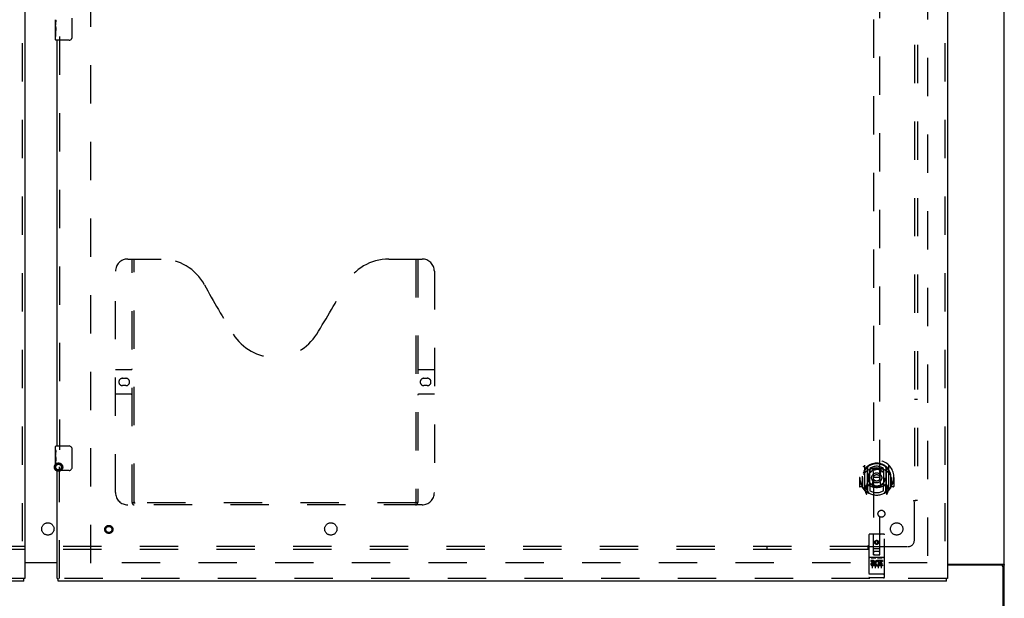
# Model space of a CAD drawing. Header units: inches. Extents: x 0 to 283, y 0 to 183.
# Tile 16 of 81: x 97 to 137, y 62 to 85. Entities that reach past the tile are written whole.
import ezdxf

# ---------------------------------------------------------------- set-up
doc = ezdxf.new("R2010")
doc.units = ezdxf.units.IN
doc.header["$LTSCALE"] = 15.583333
doc.header["$MEASUREMENT"] = 0
doc.linetypes.add('HIDDEN', pattern=[0.2, 0.1, -0.1])
doc.layers.get('0').update_dxf_attribs({"linetype": 'CONTINUOUS'})
for name, color, linetype in [('DEFAULT_2', 8, 'HIDDEN'), ('LEFTHAND_DOOR_ASSEMBLY', 7, 'CONTINUOUS'), ('RIGHTHAND_DOOR_ASSEMBLY', 7, 'CONTINUOUS'), ('SUBPANEL', 7, 'CONTINUOUS')]:
    doc.layers.add(name, color=color, linetype=linetype)

msp = doc.modelspace()

# ---------------------------------------------------------------- linework, layer by layer
at = {"color": 3, "linetype": 'Continuous'}
for p, q in [((137.167, 59.86), (137.167, 127.652)), ((97.354, 63.271), (98.667, 63.271)), ((98.667, 63.256), (97.354, 63.256)), ((134.854, 63.204), (137.097, 63.204)), ((137.055, 63.152), (134.854, 63.152)), ((137.115, 59.756), (137.115, 63.092))]:
    msp.add_line(p, q, dxfattribs=at)
msp.add_lwpolyline([(137.097, 63.204), (137.099, 63.203), (137.102, 63.201), (137.104, 63.2), (137.108, 63.198), (137.111, 63.197), (137.115, 63.195), (137.119, 63.194), (137.123, 63.192), (137.127, 63.191), (137.131, 63.19), (137.135, 63.188), (137.139, 63.187), (137.143, 63.186), (137.146, 63.184), (137.149, 63.183), (137.152, 63.181), (137.155, 63.18), (137.158, 63.178), (137.16, 63.176), (137.162, 63.175), (137.163, 63.173), (137.165, 63.171), (137.166, 63.17), (137.166, 63.168), (137.167, 63.166), (137.167, 63.164)], dxfattribs=at)
msp.add_arc((137.055, 63.092), 0.06, 0, 90, dxfattribs=at)
at = {"layer": 'DEFAULT_2', "color": 8, "linetype": 'HIDDEN'}
for p, q in [((100.042, 63.235), (100.042, 124.277)), ((134.042, 124.308), (134.042, 63.204)), ((134.028, 63.256), (99.938, 63.256))]:
    msp.add_line(p, q, dxfattribs=at)
for radius in [0.169, 0.124, 0.114]:
    msp.add_circle((98.726, 67.146), radius, dxfattribs=at)
at = {"layer": 'LEFTHAND_DOOR_ASSEMBLY', "color": 8, "linetype": 'HIDDEN'}
for p, q in [((97.25, 124.902), (97.25, 62.61)), ((97.312, 62.61), (61.209, 62.61))]:
    msp.add_line(p, q, dxfattribs=at)
at = {"layer": 'LEFTHAND_DOOR_ASSEMBLY', "color": 3, "linetype": 'Continuous'}
for p, q in [((97.354, 124.902), (97.354, 62.61)), ((97.312, 62.506), (61.209, 62.506))]:
    msp.add_line(p, q, dxfattribs=at)
at = {"layer": 'LEFTHAND_DOOR_ASSEMBLY', "color": 7, "linetype": 'Continuous'}
for p in [(97.354, 62.61), (97.312, 62.506)]:
    msp.add_line(p, (97.312, 62.61), dxfattribs=at)
at = {"layer": 'RIGHTHAND_DOOR_ASSEMBLY', "color": 8, "linetype": 'HIDDEN'}
for p, q in [((134.75, 124.902), (134.75, 62.61)), ((131.854, 91.586), (131.854, 63.584)), ((132.104, 63.584), (132.104, 91.586)), ((98.771, 84.661), (98.771, 67.851)), ((101.541, 75.61), (102.896, 75.61)), ((101.716, 65.7), (101.716, 75.61)), ((101.796, 65.73), (101.796, 75.61)), ((112.146, 75.61), (113.501, 75.61)), ((113.246, 75.61), (113.246, 65.73)), ((113.326, 75.61), (113.326, 65.7)), ((101.041, 66.11), (101.041, 75.11)), ((114.001, 75.11), (114.001, 66.11)), ((101.041, 71.11), (101.676, 71.11)), ((113.366, 71.11), (114.001, 71.11)), ((101.327, 70.76), (101.464, 70.76)), ((101.464, 70.46), (101.327, 70.46)), ((113.577, 70.76), (113.714, 70.76)), ((113.714, 70.46), (113.577, 70.46)), ((101.676, 70.11), (101.041, 70.11)), ((114.001, 70.11), (113.366, 70.11)), ((98.771, 62.61), (98.771, 67.161)), ((131.479, 67.212), (131.479, 66.244)), ((131.597, 67.158), (131.597, 66.142)), ((131.604, 67.133), (131.604, 66.13)), ((131.697, 66.41), (131.697, 67.041)), ((131.704, 67.093), (131.704, 66.99)), ((131.817, 67.067), (131.847, 66.728)), ((132.142, 67.067), (132.112, 66.728)), ((132.254, 66.99), (132.254, 67.093)), ((132.262, 67.041), (132.262, 66.41)), ((132.354, 67.133), (132.354, 66.13)), ((132.362, 67.158), (132.362, 66.142)), ((132.479, 66.244), (132.479, 67.212)), ((131.294, 66.728), (131.279, 66.728)), ((131.279, 66.728), (131.279, 66.355)), ((131.397, 66.728), (131.412, 66.728)), ((131.397, 66.728), (131.397, 66.34)), ((131.404, 66.774), (131.405, 66.777)), ((131.404, 66.317), (131.404, 66.774)), ((131.816, 66.384), (131.847, 66.728)), ((132.112, 66.728), (131.847, 66.728)), ((132.143, 66.384), (132.112, 66.728)), ((132.562, 66.728), (132.547, 66.728)), ((132.554, 66.774), (132.554, 66.777)), ((132.554, 66.317), (132.554, 66.774)), ((132.562, 66.728), (132.562, 66.34)), ((132.679, 66.728), (132.664, 66.728)), ((132.679, 66.728), (132.679, 66.355)), ((131.397, 66.34), (131.294, 66.34)), ((131.397, 66.34), (131.405, 66.355)), ((131.484, 66.233), (131.554, 66.058)), ((131.597, 66.399), (131.537, 66.399)), ((131.537, 66.399), (131.537, 66.249)), ((131.537, 66.249), (131.604, 66.249)), ((131.575, 66.302), (131.545, 66.256)), ((131.575, 66.138), (131.58, 66.135)), ((131.583, 66.061), (131.597, 66.142)), ((131.674, 66.08), (131.604, 66.189)), ((131.607, 66.362), (131.607, 66.155)), ((131.697, 66.4), (131.624, 66.4)), ((131.693, 66.382), (131.627, 66.382)), ((131.704, 66.429), (131.704, 66.177)), ((132.254, 66.177), (132.254, 66.429)), ((132.334, 66.4), (132.262, 66.4)), ((132.332, 66.382), (132.266, 66.382)), ((132.354, 66.189), (132.284, 66.08)), ((132.352, 66.155), (132.352, 66.362)), ((132.354, 66.249), (132.422, 66.249)), ((132.422, 66.399), (132.362, 66.399)), ((132.362, 66.142), (132.376, 66.061)), ((132.383, 66.138), (132.383, 66.138)), ((132.383, 66.138), (132.383, 66.138)), ((132.383, 66.138), (132.383, 66.138)), ((132.414, 66.256), (132.384, 66.302)), ((132.405, 66.058), (132.475, 66.233)), ((132.422, 66.249), (132.422, 66.399)), ((132.554, 66.355), (132.562, 66.34)), ((132.664, 66.34), (132.562, 66.34)), ((113.242, 65.69), (101.8, 65.69)), ((113.501, 65.61), (101.541, 65.61)), ((131.667, 64.394), (131.667, 62.669)), ((132.262, 64.424), (131.697, 64.424)), ((131.853, 63.584), (131.849, 64.394)), ((131.979, 64.156), (131.917, 64.12)), ((131.917, 64.12), (131.927, 64.114)), ((131.917, 64.12), (131.917, 64.048)), ((131.917, 64.048), (131.927, 64.054)), ((131.917, 64.048), (131.979, 64.012)), ((131.979, 64.145), (131.927, 64.114)), ((131.927, 64.114), (131.927, 64.054)), ((131.927, 64.054), (131.979, 64.023)), ((132.042, 64.12), (131.979, 64.156)), ((131.979, 64.156), (131.979, 64.145)), ((132.032, 64.114), (131.979, 64.145)), ((131.979, 64.023), (132.032, 64.054)), ((131.979, 64.012), (132.042, 64.048)), ((132.042, 64.12), (132.032, 64.114)), ((132.032, 64.054), (132.032, 64.114)), ((132.042, 64.048), (132.032, 64.054)), ((132.042, 64.048), (132.042, 64.12)), ((132.106, 63.584), (132.109, 64.394)), ((132.292, 62.669), (132.292, 64.394)), ((131.852, 63.834), (132.107, 63.834)), ((132.064, 63.709), (131.894, 63.709)), ((131.979, 64.012), (131.979, 64.023)), ((132.262, 63.467), (131.697, 63.467)), ((131.835, 63.345), (131.743, 63.345)), ((131.743, 63.345), (131.743, 63.302)), ((131.835, 63.302), (131.743, 63.302)), ((131.768, 63.451), (131.94, 63.451)), ((131.792, 63.336), (131.792, 63.03)), ((131.839, 63.259), (131.793, 63.259)), ((131.853, 63.584), (131.874, 63.584)), ((131.874, 63.584), (132.084, 63.584)), ((131.917, 63.336), (131.917, 63.03)), ((132.018, 63.451), (132.19, 63.451)), ((132.042, 63.336), (132.042, 63.03)), ((132.055, 63.309), (132.042, 63.291)), ((132.052, 63.334), (132.055, 63.333)), ((132.211, 63.345), (132.055, 63.345)), ((132.055, 63.345), (132.055, 63.333)), ((132.055, 63.309), (132.055, 63.132)), ((132.084, 63.584), (132.106, 63.584)), ((132.211, 63.302), (132.098, 63.302)), ((132.098, 63.302), (132.098, 63.259)), ((132.19, 63.259), (132.098, 63.259)), ((132.167, 63.336), (132.167, 63.03)), ((132.19, 63.259), (132.19, 63.216)), ((132.211, 63.345), (132.211, 63.302)), ((131.835, 63.218), (131.806, 63.218)), ((131.899, 63.174), (131.806, 63.174)), ((131.899, 63.132), (131.806, 63.132)), ((131.899, 63.174), (131.899, 63.132)), ((132.031, 63.18), (132.048, 63.141)), ((132.211, 63.132), (132.055, 63.132)), ((132.19, 63.216), (132.098, 63.216)), ((132.098, 63.216), (132.098, 63.174)), ((132.211, 63.174), (132.098, 63.174)), ((132.211, 63.174), (132.211, 63.132)), ((134.812, 62.61), (98.709, 62.61)), ((131.685, 62.797), (131.684, 62.798)), ((131.686, 62.797), (131.685, 62.797)), ((131.685, 62.797), (131.685, 62.797)), ((131.687, 62.797), (131.686, 62.797)), ((131.688, 62.797), (131.687, 62.797)), ((131.689, 62.797), (131.688, 62.797)), ((131.69, 62.797), (131.689, 62.797)), ((131.689, 62.797), (131.689, 62.797)), ((131.691, 62.797), (131.69, 62.797)), ((131.692, 62.797), (131.691, 62.797)), ((131.693, 62.797), (131.692, 62.797)), ((131.695, 62.797), (131.694, 62.797)), ((131.696, 62.797), (131.695, 62.797)), ((132.262, 62.797), (131.696, 62.797)), ((131.696, 62.797), (131.696, 62.797)), ((132.262, 62.639), (131.697, 62.639)), ((132.262, 62.797), (132.263, 62.797)), ((132.263, 62.797), (132.264, 62.797)), ((132.264, 62.797), (132.265, 62.797)), ((132.264, 62.797), (132.264, 62.797)), ((132.265, 62.797), (132.266, 62.797)), ((132.266, 62.797), (132.267, 62.797)), ((132.267, 62.797), (132.268, 62.797)), ((132.268, 62.797), (132.269, 62.797)), ((132.269, 62.797), (132.27, 62.797)), ((132.269, 62.797), (132.269, 62.797)), ((132.271, 62.797), (132.272, 62.797)), ((132.272, 62.797), (132.273, 62.797)), ((132.273, 62.797), (132.274, 62.797)), ((132.274, 62.797), (132.275, 62.797)), ((132.275, 62.798), (132.276, 62.798)), ((132.275, 62.797), (132.275, 62.798))]:
    msp.add_line(p, q, dxfattribs=at)
at = {"layer": 'RIGHTHAND_DOOR_ASSEMBLY', "color": 3, "linetype": 'Continuous'}
for p, q in [((134.854, 124.902), (134.854, 62.61)), ((98.667, 68.006), (98.667, 84.506)), ((98.667, 62.61), (98.667, 67.006)), ((134.812, 62.506), (98.709, 62.506))]:
    msp.add_line(p, q, dxfattribs=at)
at = {"layer": 'RIGHTHAND_DOOR_ASSEMBLY', "color": 7, "linetype": 'Continuous'}
for p, q in [((98.607, 85.088), (98.607, 85.345)), ((98.613, 85.289), (98.607, 85.289)), ((98.614, 85.121), (98.614, 85.258)), ((99.262, 85.406), (99.262, 84.606)), ((98.607, 85.121), (98.614, 85.121)), ((98.607, 84.521), (98.607, 85.085)), ((98.608, 85.059), (98.607, 85.059)), ((98.607, 84.927), (98.613, 84.927)), ((98.607, 84.891), (98.614, 84.891)), ((98.614, 84.66), (98.614, 84.891)), ((98.607, 84.828), (98.614, 84.828)), ((98.607, 84.66), (98.614, 84.66)), ((99.162, 84.506), (98.622, 84.506)), ((98.607, 67.846), (98.607, 67.991)), ((98.607, 67.588), (98.607, 67.845)), ((98.613, 67.789), (98.607, 67.789)), ((98.614, 67.621), (98.614, 67.758)), ((98.622, 68.006), (99.162, 68.006)), ((99.262, 67.906), (99.262, 67.106)), ((98.607, 67.621), (98.614, 67.621)), ((98.607, 67.021), (98.607, 67.585)), ((98.608, 67.559), (98.607, 67.559)), ((98.607, 67.427), (98.613, 67.427)), ((98.607, 67.391), (98.614, 67.391)), ((98.607, 67.328), (98.614, 67.328)), ((98.614, 67.16), (98.614, 67.391)), ((98.607, 67.16), (98.614, 67.16)), ((99.162, 67.006), (98.622, 67.006)), ((98.667, 62.61), (98.709, 62.61)), ((98.709, 62.506), (98.709, 62.61)), ((134.854, 62.61), (134.812, 62.61)), ((134.812, 62.506), (134.812, 62.61))]:
    msp.add_line(p, q, dxfattribs=at)
for points in [[(98.607, 85.346), (98.607, 85.342), (98.607, 85.337), (98.608, 85.332), (98.61, 85.319)], [(98.61, 85.319), (98.611, 85.311), (98.611, 85.303), (98.612, 85.294)], [(98.612, 85.294), (98.613, 85.285), (98.613, 85.276), (98.614, 85.267), (98.614, 85.258)], [(98.607, 85.088), (98.607, 85.08), (98.608, 85.071), (98.608, 85.061)], [(98.608, 85.061), (98.611, 85.027), (98.612, 85.015), (98.613, 85.002), (98.613, 84.99), (98.614, 84.977), (98.614, 84.964), (98.614, 84.951), (98.613, 84.939), (98.613, 84.926), (98.612, 84.914), (98.611, 84.902)], [(99.262, 84.606), (99.262, 84.6), (99.261, 84.594), (99.26, 84.588), (99.259, 84.582), (99.257, 84.576), (99.255, 84.57)], [(98.607, 67.846), (98.607, 67.842), (98.607, 67.837), (98.608, 67.832), (98.61, 67.819)], [(98.61, 67.819), (98.611, 67.811), (98.611, 67.803), (98.612, 67.794)], [(98.612, 67.794), (98.613, 67.785), (98.613, 67.776), (98.614, 67.767), (98.614, 67.758)], [(99.255, 67.942), (99.257, 67.937), (99.259, 67.931), (99.26, 67.925), (99.261, 67.919), (99.262, 67.913), (99.262, 67.906)], [(98.607, 67.588), (98.607, 67.58), (98.608, 67.571), (98.608, 67.561)], [(98.608, 67.561), (98.611, 67.527), (98.612, 67.515), (98.613, 67.502), (98.613, 67.49), (98.614, 67.477), (98.614, 67.464), (98.614, 67.451), (98.613, 67.439), (98.613, 67.426), (98.612, 67.414), (98.611, 67.402)], [(99.262, 67.106), (99.262, 67.1), (99.261, 67.094), (99.26, 67.088), (99.259, 67.082), (99.257, 67.076), (99.255, 67.07)]]:
    msp.add_lwpolyline(points, dxfattribs=at)
at = {"layer": 'RIGHTHAND_DOOR_ASSEMBLY', "color": 8, "linetype": 'HIDDEN'}
for points in [[(131.434, 67.167), (131.435, 67.167), (131.435, 67.168), (131.436, 67.169), (131.437, 67.17), (131.438, 67.171), (131.438, 67.171), (131.439, 67.172), (131.44, 67.173), (131.441, 67.174), (131.441, 67.175), (131.442, 67.175), (131.443, 67.176), (131.444, 67.177), (131.444, 67.177), (131.445, 67.178), (131.446, 67.179), (131.447, 67.179), (131.448, 67.18), (131.449, 67.181), (131.449, 67.181), (131.45, 67.182), (131.451, 67.182), (131.452, 67.183), (131.453, 67.184), (131.454, 67.184), (131.455, 67.185), (131.455, 67.185), (131.456, 67.186), (131.457, 67.186), (131.458, 67.187), (131.459, 67.187), (131.46, 67.188), (131.461, 67.188), (131.462, 67.188)], [(131.525, 66.943), (131.524, 66.942), (131.522, 66.94), (131.521, 66.939), (131.519, 66.937), (131.517, 66.936), (131.516, 66.934), (131.514, 66.933), (131.512, 66.931), (131.51, 66.929), (131.509, 66.927), (131.507, 66.925), (131.505, 66.923), (131.503, 66.921), (131.501, 66.919), (131.499, 66.917), (131.497, 66.914), (131.495, 66.912), (131.493, 66.909), (131.491, 66.907), (131.489, 66.904), (131.487, 66.901), (131.484, 66.898), (131.482, 66.895), (131.48, 66.892), (131.477, 66.888), (131.475, 66.885), (131.472, 66.881), (131.47, 66.878), (131.467, 66.874), (131.464, 66.87), (131.462, 66.865), (131.459, 66.861), (131.456, 66.856), (131.453, 66.852), (131.45, 66.846), (131.447, 66.841)], [(131.791, 67.085), (131.797, 67.086), (131.802, 67.088), (131.808, 67.089), (131.813, 67.09), (131.819, 67.092), (131.824, 67.093), (131.829, 67.094), (131.835, 67.095), (131.84, 67.096), (131.846, 67.097), (131.851, 67.098), (131.857, 67.099), (131.862, 67.1), (131.868, 67.101), (131.873, 67.102), (131.879, 67.103), (131.885, 67.104), (131.89, 67.105), (131.896, 67.105), (131.901, 67.106), (131.907, 67.107), (131.912, 67.107), (131.918, 67.108), (131.924, 67.108), (131.929, 67.108), (131.935, 67.109), (131.94, 67.109), (131.946, 67.109), (131.951, 67.11), (131.957, 67.11), (131.963, 67.11), (131.968, 67.11), (131.974, 67.11), (131.979, 67.11), (131.985, 67.11), (131.991, 67.11), (131.996, 67.11), (132.002, 67.11), (132.007, 67.11), (132.013, 67.109), (132.019, 67.109), (132.024, 67.109), (132.03, 67.108), (132.035, 67.108), (132.041, 67.108), (132.046, 67.107), (132.052, 67.107), (132.058, 67.106), (132.063, 67.105), (132.069, 67.105), (132.074, 67.104), (132.08, 67.103), (132.085, 67.102), (132.091, 67.101), (132.096, 67.1), (132.102, 67.099), (132.107, 67.098), (132.113, 67.097), (132.118, 67.096), (132.124, 67.095), (132.129, 67.094), (132.135, 67.093), (132.14, 67.092), (132.146, 67.09), (132.151, 67.089), (132.157, 67.088), (132.162, 67.086), (132.167, 67.085)], [(132.512, 66.841), (132.509, 66.846), (132.506, 66.851), (132.503, 66.856), (132.5, 66.861), (132.497, 66.865), (132.494, 66.87), (132.492, 66.874), (132.489, 66.878), (132.487, 66.881), (132.484, 66.885), (132.482, 66.888), (132.479, 66.892), (132.477, 66.895), (132.475, 66.898), (132.472, 66.901), (132.47, 66.904), (132.468, 66.907), (132.466, 66.909), (132.464, 66.912), (132.462, 66.914), (132.46, 66.917), (132.458, 66.919), (132.456, 66.921), (132.454, 66.923), (132.452, 66.925), (132.45, 66.927), (132.448, 66.929), (132.447, 66.931), (132.445, 66.933), (132.443, 66.934), (132.442, 66.936), (132.44, 66.937), (132.438, 66.939), (132.437, 66.94), (132.435, 66.942), (132.434, 66.943)], [(132.497, 67.188), (132.498, 67.188), (132.499, 67.188), (132.5, 67.187), (132.501, 67.187), (132.502, 67.186), (132.503, 67.186), (132.503, 67.185), (132.504, 67.185), (132.505, 67.184), (132.506, 67.184), (132.507, 67.183), (132.508, 67.182), (132.509, 67.182), (132.509, 67.181), (132.51, 67.181), (132.511, 67.18), (132.512, 67.179), (132.513, 67.179), (132.514, 67.178), (132.514, 67.177), (132.515, 67.177), (132.516, 67.176), (132.517, 67.175), (132.518, 67.175), (132.518, 67.174), (132.519, 67.173), (132.52, 67.172), (132.521, 67.171), (132.521, 67.171), (132.522, 67.17), (132.523, 67.169), (132.523, 67.168), (132.524, 67.167), (132.525, 67.167)], [(131.462, 66.267), (131.461, 66.268), (131.46, 66.268), (131.459, 66.268), (131.458, 66.269), (131.457, 66.269), (131.456, 66.27), (131.455, 66.27), (131.455, 66.271), (131.454, 66.271), (131.453, 66.272), (131.452, 66.273), (131.451, 66.273), (131.45, 66.274), (131.449, 66.274), (131.449, 66.275), (131.448, 66.276), (131.447, 66.276), (131.446, 66.277), (131.445, 66.278), (131.444, 66.278), (131.444, 66.279), (131.443, 66.28), (131.442, 66.28), (131.441, 66.281), (131.441, 66.282), (131.44, 66.283), (131.439, 66.283), (131.438, 66.284), (131.438, 66.285), (131.437, 66.286), (131.436, 66.286), (131.435, 66.287), (131.435, 66.288), (131.434, 66.289)], [(132.525, 66.289), (132.524, 66.288), (132.523, 66.287), (132.523, 66.286), (132.522, 66.286), (132.521, 66.285), (132.521, 66.284), (132.52, 66.283), (132.519, 66.283), (132.518, 66.282), (132.518, 66.281), (132.517, 66.28), (132.516, 66.28), (132.515, 66.279), (132.514, 66.278), (132.514, 66.278), (132.513, 66.277), (132.512, 66.276), (132.511, 66.276), (132.51, 66.275), (132.509, 66.274), (132.509, 66.274), (132.508, 66.273), (132.507, 66.273), (132.506, 66.272), (132.505, 66.271), (132.504, 66.271), (132.503, 66.27), (132.503, 66.27), (132.502, 66.269), (132.501, 66.269), (132.5, 66.268), (132.499, 66.268), (132.498, 66.268), (132.497, 66.267)], [(101.706, 65.73), (101.722, 65.719), (101.738, 65.71), (101.754, 65.702), (101.769, 65.696), (101.785, 65.692), (101.8, 65.69)], [(113.242, 65.69), (113.257, 65.692), (113.272, 65.696), (113.288, 65.702), (113.304, 65.71), (113.32, 65.719), (113.336, 65.73)], [(131.762, 63.45), (131.762, 63.45), (131.762, 63.45), (131.762, 63.45), (131.762, 63.45), (131.762, 63.45), (131.762, 63.45), (131.763, 63.45), (131.763, 63.45), (131.763, 63.45), (131.763, 63.45), (131.763, 63.45), (131.763, 63.45), (131.763, 63.45), (131.763, 63.45), (131.763, 63.45), (131.764, 63.45), (131.764, 63.45), (131.764, 63.45), (131.764, 63.45), (131.764, 63.45), (131.764, 63.45), (131.764, 63.45), (131.764, 63.45), (131.765, 63.45), (131.765, 63.45), (131.765, 63.451), (131.765, 63.451), (131.765, 63.451), (131.765, 63.451), (131.765, 63.451), (131.766, 63.451), (131.766, 63.451), (131.766, 63.451), (131.766, 63.451), (131.766, 63.451), (131.767, 63.451), (131.767, 63.451), (131.767, 63.451), (131.767, 63.451), (131.767, 63.451), (131.767, 63.451), (131.768, 63.451), (131.768, 63.451), (131.768, 63.451), (131.768, 63.451)], [(131.94, 63.451), (131.941, 63.451), (131.941, 63.451), (131.941, 63.451), (131.941, 63.451), (131.941, 63.451), (131.942, 63.451), (131.942, 63.451), (131.942, 63.451), (131.942, 63.451), (131.942, 63.451), (131.942, 63.451), (131.943, 63.451), (131.943, 63.451), (131.943, 63.451), (131.943, 63.451), (131.943, 63.451), (131.943, 63.451), (131.944, 63.451), (131.944, 63.451), (131.944, 63.451), (131.944, 63.45), (131.944, 63.45), (131.944, 63.45), (131.945, 63.45), (131.945, 63.45), (131.945, 63.45), (131.945, 63.45), (131.945, 63.45), (131.945, 63.45), (131.945, 63.45), (131.945, 63.45), (131.946, 63.45), (131.946, 63.45), (131.946, 63.45), (131.946, 63.45), (131.946, 63.45), (131.946, 63.45), (131.946, 63.45), (131.946, 63.45), (131.946, 63.45), (131.946, 63.45), (131.947, 63.45), (131.947, 63.45), (131.947, 63.45), (131.947, 63.45), (131.947, 63.45)], [(132.012, 63.45), (132.012, 63.45), (132.012, 63.45), (132.012, 63.45), (132.012, 63.45), (132.012, 63.45), (132.012, 63.45), (132.013, 63.45), (132.013, 63.45), (132.013, 63.45), (132.013, 63.45), (132.013, 63.45), (132.013, 63.45), (132.013, 63.45), (132.013, 63.45), (132.013, 63.45), (132.014, 63.45), (132.014, 63.45), (132.014, 63.45), (132.014, 63.45), (132.014, 63.45), (132.014, 63.45), (132.014, 63.45), (132.014, 63.45), (132.015, 63.45), (132.015, 63.45), (132.015, 63.451), (132.015, 63.451), (132.015, 63.451), (132.015, 63.451), (132.016, 63.451), (132.016, 63.451), (132.016, 63.451), (132.016, 63.451), (132.016, 63.451), (132.016, 63.451), (132.017, 63.451), (132.017, 63.451), (132.017, 63.451), (132.017, 63.451), (132.017, 63.451), (132.017, 63.451), (132.018, 63.451), (132.018, 63.451), (132.018, 63.451), (132.018, 63.451)], [(132.19, 63.451), (132.191, 63.451), (132.191, 63.451), (132.191, 63.451), (132.191, 63.451), (132.191, 63.451), (132.192, 63.451), (132.192, 63.451), (132.192, 63.451), (132.192, 63.451), (132.192, 63.451), (132.192, 63.451), (132.193, 63.451), (132.193, 63.451), (132.193, 63.451), (132.193, 63.451), (132.193, 63.451), (132.193, 63.451), (132.194, 63.451), (132.194, 63.451), (132.194, 63.451), (132.194, 63.45), (132.194, 63.45), (132.194, 63.45), (132.195, 63.45), (132.195, 63.45), (132.195, 63.45), (132.195, 63.45), (132.195, 63.45), (132.195, 63.45), (132.195, 63.45), (132.195, 63.45), (132.196, 63.45), (132.196, 63.45), (132.196, 63.45), (132.196, 63.45), (132.196, 63.45), (132.196, 63.45), (132.196, 63.45), (132.196, 63.45), (132.196, 63.45), (132.196, 63.45), (132.197, 63.45), (132.197, 63.45), (132.197, 63.45), (132.197, 63.45), (132.197, 63.45)], [(131.684, 62.798), (131.683, 62.798), (131.683, 62.798), (131.682, 62.798), (131.682, 62.798), (131.682, 62.798), (131.681, 62.798), (131.681, 62.798), (131.681, 62.798), (131.68, 62.798), (131.68, 62.798), (131.68, 62.798), (131.679, 62.798), (131.679, 62.798), (131.679, 62.798), (131.678, 62.798), (131.678, 62.798), (131.678, 62.799), (131.677, 62.799), (131.677, 62.799), (131.677, 62.799), (131.676, 62.799), (131.676, 62.799), (131.676, 62.799), (131.675, 62.799), (131.675, 62.799), (131.675, 62.799), (131.675, 62.799), (131.674, 62.799), (131.674, 62.799), (131.674, 62.8), (131.673, 62.8), (131.673, 62.8), (131.673, 62.8), (131.673, 62.8), (131.672, 62.8), (131.672, 62.8), (131.672, 62.8), (131.672, 62.8), (131.672, 62.8), (131.671, 62.8), (131.671, 62.8), (131.671, 62.801), (131.671, 62.801), (131.67, 62.801), (131.67, 62.801), (131.67, 62.801), (131.67, 62.801), (131.67, 62.801), (131.67, 62.801), (131.669, 62.801), (131.669, 62.801), (131.669, 62.801), (131.669, 62.802), (131.669, 62.802), (131.669, 62.802), (131.668, 62.802), (131.668, 62.802), (131.668, 62.802), (131.668, 62.802), (131.668, 62.802), (131.668, 62.802), (131.668, 62.802), (131.668, 62.803), (131.668, 62.803), (131.667, 62.803), (131.667, 62.803), (131.667, 62.803), (131.667, 62.803), (131.667, 62.803), (131.667, 62.803), (131.667, 62.803), (131.667, 62.803), (131.667, 62.804), (131.667, 62.804), (131.667, 62.804), (131.667, 62.804), (131.667, 62.804), (131.667, 62.804), (131.667, 62.804)], [(131.694, 62.797), (131.693, 62.797), (131.693, 62.797)], [(132.27, 62.797), (132.271, 62.797), (132.271, 62.797)], [(132.276, 62.798), (132.276, 62.798), (132.277, 62.798), (132.277, 62.798), (132.278, 62.798), (132.278, 62.798), (132.278, 62.798), (132.279, 62.798), (132.279, 62.798), (132.279, 62.798), (132.28, 62.798), (132.28, 62.798), (132.28, 62.798), (132.281, 62.798), (132.281, 62.798), (132.281, 62.799), (132.282, 62.799), (132.282, 62.799), (132.282, 62.799), (132.283, 62.799), (132.283, 62.799), (132.283, 62.799), (132.283, 62.799), (132.284, 62.799), (132.284, 62.799), (132.284, 62.799), (132.285, 62.799), (132.285, 62.799), (132.285, 62.8), (132.285, 62.8), (132.286, 62.8), (132.286, 62.8), (132.286, 62.8), (132.286, 62.8), (132.287, 62.8), (132.287, 62.8), (132.287, 62.8), (132.287, 62.8), (132.288, 62.8), (132.288, 62.8), (132.288, 62.801), (132.288, 62.801), (132.288, 62.801), (132.289, 62.801), (132.289, 62.801), (132.289, 62.801), (132.289, 62.801), (132.289, 62.801), (132.289, 62.801), (132.29, 62.801), (132.29, 62.801), (132.29, 62.802), (132.29, 62.802), (132.29, 62.802), (132.29, 62.802), (132.29, 62.802), (132.291, 62.802), (132.291, 62.802), (132.291, 62.802), (132.291, 62.802), (132.291, 62.802), (132.291, 62.803), (132.291, 62.803), (132.291, 62.803), (132.291, 62.803), (132.291, 62.803), (132.292, 62.803), (132.292, 62.803), (132.292, 62.803), (132.292, 62.803), (132.292, 62.803), (132.292, 62.804), (132.292, 62.804), (132.292, 62.804), (132.292, 62.804), (132.292, 62.804), (132.292, 62.804), (132.292, 62.804)]]:
    msp.add_lwpolyline(points, dxfattribs=at)
for centre, radius in [((131.979, 66.71), 0.35), ((131.979, 66.71), 0.335), ((131.979, 66.71), 0.205), ((131.979, 66.71), 0.133), ((100.771, 64.61), 0.164), ((100.771, 64.61), 0.124), ((131.979, 64.084), 0.085), ((131.979, 64.084), 0.0845)]:
    msp.add_circle(centre, radius, dxfattribs=at)
at = {"layer": 'RIGHTHAND_DOOR_ASSEMBLY', "color": 7, "linetype": 'Continuous'}
for centre, radius, start, end in [((98.622, 84.521), 0.015, 180, 270), ((99.162, 84.606), 0.1, 270, 338.7946), ((98.622, 67.991), 0.015, 90, 180), ((99.162, 67.906), 0.1, 21.1999, 90), ((98.622, 67.021), 0.015, 180, 270), ((99.162, 67.106), 0.1, 270, 338.7946)]:
    msp.add_arc(centre, radius, start, end, dxfattribs=at)
at = {"layer": 'RIGHTHAND_DOOR_ASSEMBLY', "color": 8, "linetype": 'HIDDEN'}
for centre, radius, start, end in [((101.541, 75.11), 0.5, 90, 180), ((102.896, 73.61), 2, 28.4813, 90), ((112.146, 73.61), 2, 90, 151.5187), ((113.501, 75.11), 0.5, 0, 90), ((139.204, 93.309), 39.307, 208.4813, 211.8705), ((75.838, 93.309), 39.307, 328.1295, 331.5187), ((107.521, 73.61), 2, 211.8705, 328.1295), ((101.676, 71.15), 0.04, 270, 360), ((113.366, 71.15), 0.04, 180, 270), ((101.327, 70.61), 0.15, 90, 270), ((101.464, 70.61), 0.15, 270, 90), ((113.577, 70.61), 0.15, 90, 270), ((113.714, 70.61), 0.15, 270, 90), ((101.676, 70.07), 0.04, 0, 90), ((113.366, 70.07), 0.04, 90, 180), ((131.979, 66.728), 0.7, 305.5126, 234.4874), ((131.979, 66.725), 0.583, 0.2464, 179.7536), ((131.979, 66.7), 0.58, 7.6622, 172.3378), ((131.494, 67.212), 0.015, 135.0748, 180), ((131.979, 66.41), 0.7, 49.529, 130.471), ((131.612, 67.158), 0.015, 130.3587, 180), ((131.624, 67.133), 0.02, 129.3378, 179.9984), ((131.712, 67.041), 0.015, 112.9863, 180), ((131.979, 66.7), 0.48, 55.0461, 124.9539), ((131.734, 66.99), 0.03, 180, 311.1261), ((131.979, 66.71), 0.343, 48.8739, 131.1261), ((131.797, 67.065), 0.02, 5.0796, 105.5752), ((132.162, 67.065), 0.02, 74.4248, 174.9204), ((132.224, 66.99), 0.03, 228.8739, 360), ((132.247, 67.041), 0.015, 0, 67.0137), ((132.334, 67.133), 0.02, 0, 50.6594), ((132.347, 67.158), 0.015, 0, 49.6413), ((132.464, 67.212), 0.015, 0, 44.9252), ((131.979, 66.728), 0.685, 180, 213.0115), ((131.424, 66.774), 0.02, 172.3378, 180), ((131.979, 67.04), 0.7, 233.2319, 306.7681), ((131.734, 66.429), 0.03, 48.8739, 180), ((131.979, 66.71), 0.343, 228.8739, 311.1261), ((132.224, 66.429), 0.03, 0, 131.1261), ((132.534, 66.774), 0.02, 0, 7.6622), ((131.979, 66.728), 0.685, 326.9885, 360), ((101.541, 66.11), 0.5, 180, 270), ((113.501, 66.11), 0.5, 270, 360), ((131.294, 66.355), 0.015, 180, 270), ((131.424, 66.317), 0.02, 180, 215.2961), ((131.979, 66.71), 0.7, 215.2961, 324.7039), ((131.494, 66.244), 0.015, 180, 224.9252), ((131.549, 66.254), 0.005, 147.3208, 270), ((131.568, 66.064), 0.015, 201.8041, 350), ((131.584, 66.174), 0.02, 234.4874, 360), ((131.416, 66.404), 0.188, 327.3208, 360), ((131.587, 66.155), 0.02, 234.7457, 360), ((131.624, 66.38), 0.02, 90, 180), ((131.624, 66.13), 0.02, 180, 238.5295), ((131.627, 66.362), 0.02, 90, 180), ((131.693, 66.362), 0.02, 66.536, 90), ((131.712, 66.41), 0.015, 180, 247.0137), ((131.979, 67.022), 0.7, 246.536, 293.464), ((131.979, 66.71), 0.6, 242.7204, 297.2796), ((131.796, 66.385), 0.02, 254.3869, 354.9204), ((132.162, 66.385), 0.02, 185.0796, 285.6131), ((132.247, 66.41), 0.015, 292.9863, 360), ((132.266, 66.362), 0.02, 90, 113.464), ((132.332, 66.362), 0.02, 0, 90), ((132.334, 66.38), 0.02, 0, 90), ((132.334, 66.13), 0.02, 301.4688, 359.9992), ((132.372, 66.155), 0.02, 180, 305.2543), ((132.542, 66.404), 0.188, 180, 212.6792), ((132.374, 66.174), 0.02, 180, 305.5126), ((132.391, 66.064), 0.015, 190, 338.1959), ((132.409, 66.254), 0.005, 270, 32.6792), ((132.464, 66.244), 0.015, 315.0748, 360), ((132.534, 66.317), 0.02, 324.7039, 360), ((132.664, 66.355), 0.015, 270, 360), ((101.806, 65.7), 0.09, 180, 270), ((101.836, 65.73), 0.04, 180, 270), ((113.206, 65.73), 0.04, 270, 360), ((113.236, 65.7), 0.09, 270, 360), ((131.697, 64.394), 0.03, 90, 180), ((131.819, 64.394), 0.03, 0, 90), ((132.139, 64.394), 0.03, 90, 180), ((132.262, 64.394), 0.03, 0, 90), ((131.894, 63.669), 0.04, 90, 180), ((132.064, 63.669), 0.04, 0, 90), ((131.697, 63.497), 0.03, 180, 270), ((131.806, 63.196), 0.0644, 102.2995, 270.0775), ((131.835, 63.281), 0.0635, 270, 90), ((131.835, 63.28), 0.0219, 280.307, 90), ((131.894, 63.624), 0.04, 180, 270), ((132.005, 63.238), 0.107, 64.2636, 293.4027), ((132.005, 63.238), 0.0639, 54.8895, 293.4026), ((132.064, 63.624), 0.04, 270, 360), ((132.262, 63.497), 0.03, 270, 360), ((131.806, 63.196), 0.0219, 89.9011, 270), ((131.697, 62.669), 0.03, 180, 270), ((132.262, 62.669), 0.03, 270, 360)]:
    msp.add_arc(centre, radius, start, end, dxfattribs=at)
at = {"layer": 'RIGHTHAND_DOOR_ASSEMBLY', "color": 7, "linetype": 'Continuous'}
for centre, start_param, end_param in [((98.87, 84.922), -3.141593, -2.961605), ((98.87, 67.422), 3.141593, 3.321581)]:
    msp.add_ellipse(centre, major_axis=(0.263, 0), ratio=0.432808, start_param=start_param, end_param=end_param, dxfattribs=at)
at = {"layer": 'SUBPANEL', "color": 8, "linetype": 'HIDDEN'}
for p, q in [((133.511, 121.725), (133.511, 65.788)), ((133.636, 121.725), (133.636, 65.788)), ((133.511, 69.913), (133.636, 69.913)), ((133.47, 65.788), (133.549, 65.788)), ((133.511, 64.163), (133.511, 65.752)), ((133.636, 65.788), (133.549, 65.788)), ((131.636, 63.913), (64.948, 63.913)), ((131.636, 63.788), (64.948, 63.788)), ((127.511, 63.913), (127.511, 63.788)), ((131.636, 63.874), (131.636, 63.953)), ((131.636, 63.788), (131.636, 63.874)), ((131.653, 63.894), (131.66, 63.901)), ((131.671, 63.913), (133.261, 63.913))]:
    msp.add_line(p, q, dxfattribs=at)
for points in [[(133.47, 65.788), (133.47, 65.786), (133.471, 65.784), (133.472, 65.782), (133.473, 65.781), (133.474, 65.779), (133.475, 65.778), (133.477, 65.776), (133.478, 65.775), (133.48, 65.773), (133.481, 65.772), (133.483, 65.77), (133.485, 65.769), (133.487, 65.768), (133.489, 65.766), (133.491, 65.765), (133.496, 65.762)], [(133.496, 65.762), (133.498, 65.761), (133.501, 65.759), (133.503, 65.758), (133.505, 65.757), (133.507, 65.755), (133.509, 65.754), (133.511, 65.752)], [(133.524, 65.765), (133.522, 65.763), (133.52, 65.761), (133.518, 65.759), (133.516, 65.757), (133.514, 65.755), (133.512, 65.754), (133.511, 65.752)], [(133.549, 65.788), (133.547, 65.786), (133.544, 65.784), (133.542, 65.782), (133.54, 65.781), (133.538, 65.779), (133.536, 65.777), (133.534, 65.775), (133.533, 65.774), (133.531, 65.772), (133.529, 65.771), (133.524, 65.765)], [(131.636, 63.953), (131.637, 63.953), (131.639, 63.952), (131.641, 63.951), (131.642, 63.95), (131.644, 63.949), (131.646, 63.948), (131.647, 63.947), (131.649, 63.945), (131.65, 63.943), (131.651, 63.942), (131.653, 63.94), (131.654, 63.938), (131.655, 63.936), (131.657, 63.934), (131.658, 63.932)], [(131.636, 63.874), (131.637, 63.876), (131.639, 63.879), (131.641, 63.881), (131.643, 63.883), (131.644, 63.885), (131.646, 63.887), (131.648, 63.889), (131.649, 63.891), (131.651, 63.892), (131.653, 63.894)], [(131.658, 63.932), (131.661, 63.927), (131.662, 63.925), (131.664, 63.923), (131.665, 63.92), (131.667, 63.918), (131.668, 63.916), (131.67, 63.914), (131.671, 63.913)], [(131.66, 63.901), (131.662, 63.903), (131.664, 63.905), (131.666, 63.907), (131.668, 63.909), (131.669, 63.911), (131.671, 63.913)]]:
    msp.add_lwpolyline(points, dxfattribs=at)
for centre, radius in [((132.173, 65.25), 0.141), ((98.292, 64.631), 0.25), ((109.792, 64.631), 0.25), ((132.792, 64.631), 0.25)]:
    msp.add_circle(centre, radius, dxfattribs=at)
msp.add_arc((133.261, 64.163), 0.25, 270, 360, dxfattribs=at)

doc.saveas('drawing.dxf')
